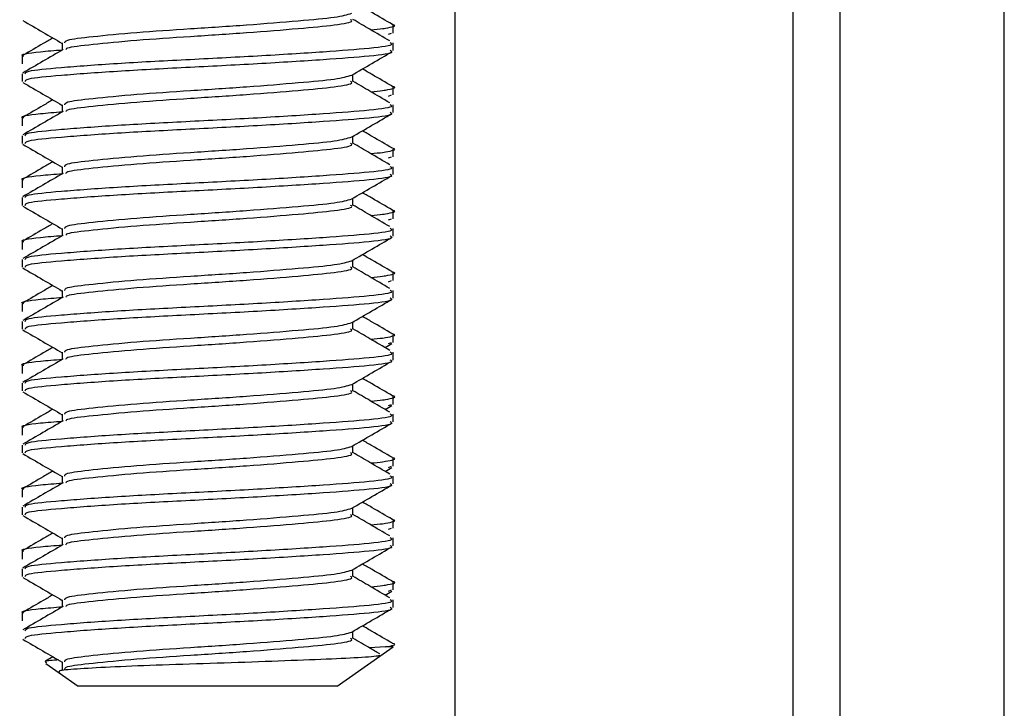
# Model space of a CAD drawing. Header units: inches. Extents: x 5 to 165, y 3 to 108.
# Tile 111 of 139: x 150.209 to 150.836, y 50.456 to 50.894. Entities that reach past the tile are written whole.
import ezdxf

# ---------------------------------------------------------------- set-up
doc = ezdxf.new("R2010")
doc.units = ezdxf.units.IN
doc.header["$LTSCALE"] = 10
doc.header["$MEASUREMENT"] = 0

msp = doc.modelspace()

# ---------------------------------------------------------------- linework, layer by layer
at = {"color": 7, "linetype": 'Continuous', "lineweight": 25}
for p, q in [((150.486458, 51.192265), (150.486458, 50.065392)), ((150.731858, 50.365843), (150.731858, 51.192265)), ((150.836458, 50.365843), (150.836458, 51.192265)), ((150.447268, 50.885648), (150.447268, 50.890572)), ((150.444325, 50.884935), (150.446291, 50.885648)), ((150.236619, 50.879377), (150.236619, 50.874857)), ((150.447268, 50.874456), (150.447268, 50.879377)), ((150.211047, 50.870884), (150.211047, 50.865963)), ((150.211047, 50.859692), (150.211047, 50.854771)), ((150.421696, 50.854771), (150.421696, 50.859316)), ((150.447268, 50.846278), (150.447268, 50.851202)), ((150.444325, 50.845565), (150.446291, 50.846278)), ((150.236619, 50.840007), (150.236619, 50.835487)), ((150.447268, 50.835086), (150.447268, 50.840007)), ((150.211047, 50.831514), (150.211047, 50.826593)), ((150.211047, 50.820322), (150.211047, 50.815401)), ((150.421696, 50.815401), (150.421696, 50.819945)), ((150.447268, 50.806908), (150.447268, 50.811832)), ((150.444325, 50.806195), (150.446291, 50.806908)), ((150.236619, 50.800637), (150.236619, 50.796117)), ((150.447268, 50.795716), (150.447268, 50.800637)), ((150.211047, 50.792144), (150.211047, 50.787223)), ((150.211047, 50.780952), (150.211047, 50.77603)), ((150.421696, 50.77603), (150.421696, 50.780575)), ((150.444325, 50.766825), (150.446291, 50.767538)), ((150.447268, 50.767538), (150.447268, 50.772462)), ((150.236619, 50.761267), (150.236619, 50.756747)), ((150.447268, 50.756345), (150.447268, 50.761267)), ((150.211047, 50.752774), (150.211047, 50.747853)), ((150.211047, 50.741582), (150.211047, 50.73666)), ((150.421696, 50.73666), (150.421696, 50.741205)), ((150.447268, 50.728168), (150.447268, 50.733092)), ((150.444325, 50.727455), (150.446291, 50.728168)), ((150.236619, 50.721897), (150.236619, 50.717376)), ((150.447268, 50.716975), (150.447268, 50.721897)), ((150.211047, 50.713404), (150.211047, 50.708483)), ((150.211047, 50.702212), (150.211047, 50.69729)), ((150.421696, 50.69729), (150.421696, 50.701835)), ((150.447268, 50.688798), (150.447268, 50.693722)), ((150.442128, 50.685516), (150.446515, 50.68806)), ((150.444325, 50.688085), (150.446291, 50.688798)), ((150.236619, 50.682527), (150.236619, 50.678006)), ((150.447268, 50.677605), (150.447268, 50.682527)), ((150.211047, 50.674034), (150.211047, 50.669113)), ((150.211047, 50.662841), (150.211047, 50.65792)), ((150.421696, 50.65792), (150.421696, 50.662465)), ((150.447268, 50.649428), (150.447268, 50.654352)), ((150.442128, 50.646145), (150.446515, 50.64869)), ((150.444325, 50.648715), (150.446291, 50.649428)), ((150.236619, 50.643156), (150.236619, 50.638636)), ((150.447268, 50.638235), (150.447268, 50.643156)), ((150.211047, 50.634664), (150.211047, 50.629743)), ((150.211047, 50.623471), (150.211047, 50.61855)), ((150.421696, 50.61855), (150.421696, 50.623095)), ((150.447268, 50.610058), (150.447268, 50.614982)), ((150.442128, 50.606775), (150.446515, 50.60932)), ((150.444325, 50.609345), (150.446291, 50.610058)), ((150.236619, 50.603786), (150.236619, 50.599266)), ((150.447268, 50.598865), (150.447268, 50.603786)), ((150.211047, 50.595294), (150.211047, 50.590372)), ((150.211047, 50.584101), (150.211047, 50.57918)), ((150.421696, 50.57918), (150.421696, 50.583725)), ((150.447268, 50.570687), (150.447268, 50.575612)), ((150.444325, 50.569975), (150.446291, 50.570687)), ((150.236619, 50.564416), (150.236619, 50.559896)), ((150.447268, 50.559495), (150.447268, 50.564416)), ((150.211047, 50.555924), (150.211047, 50.551002)), ((150.211047, 50.544731), (150.211047, 50.53981)), ((150.421696, 50.53981), (150.421696, 50.544355)), ((150.447268, 50.531317), (150.447268, 50.536242)), ((150.442128, 50.528035), (150.446515, 50.53058)), ((150.444325, 50.530605), (150.446291, 50.531317)), ((150.236619, 50.525046), (150.236619, 50.520526)), ((150.447268, 50.520125), (150.447268, 50.525046)), ((150.211047, 50.516554), (150.211047, 50.511632)), ((150.421696, 50.50044), (150.421696, 50.504985)), ((150.442395, 50.495066), (150.43226, 50.494441)), ((150.438865, 50.489182), (150.447268, 50.495066)), ((150.447268, 50.495066), (150.442395, 50.495066)), ((150.230585, 50.488817), (150.225833, 50.486055)), ((150.236619, 50.485676), (150.236619, 50.480119)), ((150.411696, 50.470158), (150.438865, 50.489182)), ((150.226056, 50.484557), (150.234518, 50.478632)), ((150.234518, 50.478632), (150.246619, 50.470158)), ((150.411696, 50.470158), (150.246619, 50.470158))]:
    msp.add_line(p, q, dxfattribs=at)
at = {"color": 8, "linetype": 'Continuous', "lineweight": 25}
msp.add_line((150.701858, 51.192265), (150.701858, 49.940392), dxfattribs=at)
at = {"color": 7, "linetype": 'Continuous', "lineweight": 25}
for points, knots in [([(150.446767, 50.89115), (150.442472, 50.893642), (150.436129, 50.897321), (150.429787, 50.901008), (150.427739, 50.902198)], [0, 0, 0, 0, 0.677165, 1, 1, 1, 1]), ([(150.2114, 50.893657), (150.215683, 50.891171), (150.22409, 50.886293), (150.232496, 50.881408), (150.236619, 50.879012)], [0, 0, 0, 0, 0.509447, 1, 1, 1, 1]), ([(150.238133, 50.879377), (150.238221, 50.879983), (150.238431, 50.881423), (150.254925, 50.883409), (150.28258, 50.886092), (150.317957, 50.888465), (150.354967, 50.89084), (150.387669, 50.893519), (150.412484, 50.895729), (150.418071, 50.89742), (150.42089, 50.898273)], [0, 0, 0, 0, 0.0923336, 0.2196397, 0.3522104, 0.4813758, 0.6105412, 0.7431119, 0.870418, 1, 1, 1, 1]), ([(150.238863, 50.875092), (150.239009, 50.875479), (150.239466, 50.876698), (150.255112, 50.878484), (150.282524, 50.881171), (150.317995, 50.883544), (150.354869, 50.885919), (150.388029, 50.8886), (150.411305, 50.890811), (150.422511, 50.892797), (150.420617, 50.89389), (150.420183, 50.894141)], [0, 0, 0, 0, 0.05887623, 0.1851812, 0.31670951, 0.44485922, 0.57300892, 0.70453724, 0.83084221, 0.9612249, 1, 1, 1, 1]), ([(150.445099, 50.880627), (150.440871, 50.8831), (150.433059, 50.88767), (150.42527, 50.892241), (150.421696, 50.894339)], [0, 0, 0, 0, 0.5412479, 1, 1, 1, 1]), ([(150.433021, 50.887696), (150.435855, 50.88796), (150.439883, 50.888334), (150.445816, 50.889352), (150.450596, 50.890294), (150.446604, 50.89112), (150.44644, 50.891153)], [0, 0, 0, 0, 0.2232575, 0.3173707, 0.9719948, 1, 1, 1, 1]), ([(150.230585, 50.882518), (150.228558, 50.881339), (150.222258, 50.877677), (150.21595, 50.874017), (150.211671, 50.871535)], [0, 0, 0, 0, 0.3216639, 1, 1, 1, 1]), ([(150.212024, 50.870884), (150.211713, 50.870984), (150.208856, 50.871903), (150.216957, 50.873418), (150.231741, 50.874583), (150.236619, 50.874968)], [0, 0, 0, 0, 0.07572619, 0.69499277, 1, 1, 1, 1]), ([(150.237098, 50.875135), (150.23282, 50.872649), (150.22426, 50.867676), (150.215697, 50.862709), (150.211414, 50.860224)], [0, 0, 0, 0, 0.499794, 1, 1, 1, 1]), ([(150.212979, 50.859692), (150.213092, 50.860298), (150.21336, 50.861738), (150.234412, 50.863723), (150.269703, 50.866407), (150.314894, 50.86878), (150.361975, 50.871155), (150.404299, 50.873836), (150.434004, 50.876047), (150.448307, 50.878034), (150.44589, 50.879126), (150.445336, 50.879377)], [0, 0, 0, 0, 0.0887011, 0.2110126, 0.3383636, 0.4624552, 0.5865467, 0.7138977, 0.8362093, 0.9624552, 1, 1, 1, 1]), ([(150.212979, 50.854771), (150.213092, 50.855376), (150.21336, 50.856817), (150.234412, 50.858802), (150.269703, 50.861486), (150.314894, 50.863859), (150.361975, 50.866233), (150.404299, 50.868915), (150.434004, 50.871126), (150.448307, 50.873112), (150.44589, 50.874205), (150.445336, 50.874456)], [0, 0, 0, 0, 0.0887011, 0.2110126, 0.3383636, 0.4624552, 0.5865467, 0.7138977, 0.8362093, 0.9624552, 1, 1, 1, 1]), ([(150.42092, 50.858865), (150.425209, 50.861358), (150.433792, 50.866348), (150.442378, 50.871329), (150.446674, 50.873821)], [0, 0, 0, 0, 0.4996743, 1, 1, 1, 1]), ([(150.446767, 50.85178), (150.442472, 50.854272), (150.436129, 50.857951), (150.429787, 50.861638), (150.427739, 50.862828)], [0, 0, 0, 0, 0.677165, 1, 1, 1, 1]), ([(150.238133, 50.840007), (150.238221, 50.840612), (150.238431, 50.842053), (150.254925, 50.844039), (150.28258, 50.846722), (150.317957, 50.849095), (150.354967, 50.85147), (150.387669, 50.854149), (150.412484, 50.856359), (150.418071, 50.85805), (150.42089, 50.858903)], [0, 0, 0, 0, 0.0923336, 0.2196397, 0.3522104, 0.4813758, 0.6105412, 0.7431119, 0.870418, 1, 1, 1, 1]), ([(150.2114, 50.854287), (150.215683, 50.851801), (150.22409, 50.846923), (150.232496, 50.842038), (150.236619, 50.839642)], [0, 0, 0, 0, 0.509447, 1, 1, 1, 1]), ([(150.238863, 50.835722), (150.239009, 50.836109), (150.239466, 50.837328), (150.255112, 50.839114), (150.282524, 50.841801), (150.317995, 50.844174), (150.354869, 50.846548), (150.388029, 50.84923), (150.411305, 50.851441), (150.422511, 50.853427), (150.420617, 50.85452), (150.420183, 50.854771)], [0, 0, 0, 0, 0.05887623, 0.1851812, 0.31670951, 0.44485922, 0.57300892, 0.70453724, 0.83084221, 0.9612249, 1, 1, 1, 1]), ([(150.445099, 50.841257), (150.440871, 50.84373), (150.433059, 50.8483), (150.42527, 50.852871), (150.421696, 50.854968)], [0, 0, 0, 0, 0.5412479, 1, 1, 1, 1]), ([(150.433021, 50.848326), (150.435855, 50.84859), (150.439883, 50.848964), (150.445816, 50.849981), (150.450596, 50.850924), (150.446604, 50.851749), (150.44644, 50.851783)], [0, 0, 0, 0, 0.22325748, 0.31737066, 0.97199479, 1, 1, 1, 1]), ([(150.230585, 50.843147), (150.228558, 50.841969), (150.222258, 50.838306), (150.21595, 50.834647), (150.211671, 50.832165)], [0, 0, 0, 0, 0.3216639, 1, 1, 1, 1]), ([(150.212979, 50.820322), (150.213092, 50.820927), (150.21336, 50.822368), (150.234412, 50.824353), (150.269703, 50.827037), (150.314894, 50.82941), (150.361975, 50.831784), (150.404299, 50.834466), (150.434004, 50.836677), (150.448307, 50.838663), (150.44589, 50.839756), (150.445336, 50.840007)], [0, 0, 0, 0, 0.0887011, 0.2110126, 0.3383636, 0.4624552, 0.5865467, 0.7138977, 0.8362093, 0.9624552, 1, 1, 1, 1]), ([(150.212024, 50.831514), (150.211713, 50.831614), (150.208856, 50.832533), (150.216957, 50.834048), (150.231741, 50.835213), (150.236619, 50.835598)], [0, 0, 0, 0, 0.07572619, 0.69499277, 1, 1, 1, 1]), ([(150.237098, 50.835765), (150.23282, 50.833279), (150.22426, 50.828306), (150.215697, 50.823338), (150.211414, 50.820854)], [0, 0, 0, 0, 0.499794, 1, 1, 1, 1]), ([(150.212979, 50.815401), (150.213092, 50.816006), (150.21336, 50.817447), (150.234412, 50.819432), (150.269703, 50.822116), (150.314894, 50.824489), (150.361975, 50.826863), (150.404299, 50.829545), (150.434004, 50.831756), (150.448307, 50.833742), (150.44589, 50.834835), (150.445336, 50.835086)], [0, 0, 0, 0, 0.0887011, 0.2110126, 0.3383636, 0.4624552, 0.5865467, 0.7138977, 0.8362093, 0.9624552, 1, 1, 1, 1]), ([(150.42092, 50.819494), (150.425209, 50.821988), (150.433792, 50.826978), (150.442378, 50.831959), (150.446674, 50.83445)], [0, 0, 0, 0, 0.4996743, 1, 1, 1, 1]), ([(150.238133, 50.800637), (150.238221, 50.801242), (150.238431, 50.802683), (150.254925, 50.804669), (150.28258, 50.807352), (150.317957, 50.809725), (150.354967, 50.8121), (150.387669, 50.814779), (150.412484, 50.816988), (150.418071, 50.81868), (150.42089, 50.819533)], [0, 0, 0, 0, 0.0923336, 0.2196397, 0.3522104, 0.4813758, 0.6105412, 0.7431119, 0.870418, 1, 1, 1, 1]), ([(150.446767, 50.81241), (150.442472, 50.814902), (150.436129, 50.818581), (150.429787, 50.822268), (150.427739, 50.823458)], [0, 0, 0, 0, 0.677165, 1, 1, 1, 1]), ([(150.2114, 50.814917), (150.215683, 50.812431), (150.22409, 50.807553), (150.232496, 50.802668), (150.236619, 50.800272)], [0, 0, 0, 0, 0.509447, 1, 1, 1, 1]), ([(150.238863, 50.796352), (150.239009, 50.796739), (150.239466, 50.797958), (150.255112, 50.799744), (150.282524, 50.802431), (150.317995, 50.804804), (150.354869, 50.807178), (150.388029, 50.80986), (150.411305, 50.812071), (150.422511, 50.814057), (150.420617, 50.81515), (150.420183, 50.815401)], [0, 0, 0, 0, 0.0588762, 0.1851812, 0.3167095, 0.4448592, 0.5730089, 0.7045372, 0.8308422, 0.9612249, 1, 1, 1, 1]), ([(150.445099, 50.801887), (150.440871, 50.80436), (150.433059, 50.80893), (150.42527, 50.813501), (150.421696, 50.815598)], [0, 0, 0, 0, 0.5412479, 1, 1, 1, 1]), ([(150.433021, 50.808956), (150.435855, 50.809219), (150.439883, 50.809594), (150.445816, 50.810611), (150.450596, 50.811554), (150.446604, 50.812379), (150.44644, 50.812413)], [0, 0, 0, 0, 0.22325748, 0.31737066, 0.97199479, 1, 1, 1, 1]), ([(150.230585, 50.803777), (150.228558, 50.802599), (150.222258, 50.798936), (150.21595, 50.795277), (150.211671, 50.792795)], [0, 0, 0, 0, 0.3216639, 1, 1, 1, 1]), ([(150.212979, 50.780952), (150.213092, 50.781557), (150.21336, 50.782998), (150.234412, 50.784983), (150.269703, 50.787667), (150.314894, 50.79004), (150.361975, 50.792414), (150.404299, 50.795096), (150.434004, 50.797307), (150.448307, 50.799293), (150.44589, 50.800386), (150.445336, 50.800637)], [0, 0, 0, 0, 0.0887011, 0.2110126, 0.3383636, 0.4624552, 0.5865467, 0.7138977, 0.8362093, 0.9624552, 1, 1, 1, 1]), ([(150.212024, 50.792144), (150.211713, 50.792244), (150.208856, 50.793163), (150.216957, 50.794678), (150.231741, 50.795843), (150.236619, 50.796228)], [0, 0, 0, 0, 0.0757262, 0.6949928, 1, 1, 1, 1]), ([(150.237098, 50.796395), (150.23282, 50.793909), (150.22426, 50.788936), (150.215697, 50.783968), (150.211414, 50.781484)], [0, 0, 0, 0, 0.499794, 1, 1, 1, 1]), ([(150.212979, 50.77603), (150.213092, 50.776636), (150.21336, 50.778077), (150.234412, 50.780062), (150.269703, 50.782745), (150.314894, 50.785119), (150.361975, 50.787493), (150.404299, 50.790175), (150.434004, 50.792386), (150.448307, 50.794372), (150.44589, 50.795465), (150.445336, 50.795716)], [0, 0, 0, 0, 0.0887011, 0.2110126, 0.3383636, 0.4624552, 0.5865467, 0.7138977, 0.8362093, 0.9624552, 1, 1, 1, 1]), ([(150.42092, 50.780124), (150.425209, 50.782618), (150.433792, 50.787608), (150.442378, 50.792589), (150.446674, 50.79508)], [0, 0, 0, 0, 0.4996743, 1, 1, 1, 1]), ([(150.238133, 50.761267), (150.238221, 50.761872), (150.238431, 50.763313), (150.254925, 50.765298), (150.28258, 50.767982), (150.317957, 50.770355), (150.354967, 50.77273), (150.387669, 50.775409), (150.412484, 50.777618), (150.418071, 50.779309), (150.42089, 50.780162)], [0, 0, 0, 0, 0.0923336, 0.2196397, 0.3522104, 0.4813758, 0.6105412, 0.7431119, 0.870418, 1, 1, 1, 1]), ([(150.446767, 50.77304), (150.442472, 50.775532), (150.436129, 50.779211), (150.429787, 50.782897), (150.427739, 50.784088)], [0, 0, 0, 0, 0.677165, 1, 1, 1, 1]), ([(150.2114, 50.775547), (150.215683, 50.773061), (150.22409, 50.768182), (150.232496, 50.763298), (150.236619, 50.760902)], [0, 0, 0, 0, 0.509447, 1, 1, 1, 1]), ([(150.238863, 50.756982), (150.239009, 50.757369), (150.239466, 50.758588), (150.255112, 50.760373), (150.282524, 50.763061), (150.317995, 50.765434), (150.354869, 50.767808), (150.388029, 50.77049), (150.411305, 50.772701), (150.422511, 50.774687), (150.420617, 50.77578), (150.420183, 50.77603)], [0, 0, 0, 0, 0.0588762, 0.1851812, 0.3167095, 0.4448592, 0.5730089, 0.7045372, 0.8308422, 0.9612249, 1, 1, 1, 1]), ([(150.445099, 50.762517), (150.440871, 50.76499), (150.433059, 50.76956), (150.42527, 50.774131), (150.421696, 50.776228)], [0, 0, 0, 0, 0.5412479, 1, 1, 1, 1]), ([(150.433021, 50.769586), (150.435855, 50.769849), (150.439883, 50.770224), (150.445816, 50.771241), (150.450596, 50.772184), (150.446604, 50.773009), (150.44644, 50.773043)], [0, 0, 0, 0, 0.2232575, 0.3173707, 0.9719948, 1, 1, 1, 1]), ([(150.230585, 50.764407), (150.228558, 50.763229), (150.222258, 50.759566), (150.21595, 50.755907), (150.211671, 50.753425)], [0, 0, 0, 0, 0.3216639, 1, 1, 1, 1]), ([(150.212979, 50.741582), (150.213092, 50.742187), (150.21336, 50.743628), (150.234412, 50.745613), (150.269703, 50.748297), (150.314894, 50.75067), (150.361975, 50.753044), (150.404299, 50.755726), (150.434004, 50.757937), (150.448307, 50.759923), (150.44589, 50.761016), (150.445336, 50.761267)], [0, 0, 0, 0, 0.0887011, 0.2110126, 0.3383636, 0.4624552, 0.5865467, 0.7138977, 0.8362093, 0.9624552, 1, 1, 1, 1]), ([(150.212024, 50.752774), (150.211713, 50.752874), (150.208856, 50.753793), (150.216957, 50.755308), (150.231741, 50.756473), (150.236619, 50.756858)], [0, 0, 0, 0, 0.0757262, 0.6949928, 1, 1, 1, 1]), ([(150.237098, 50.757025), (150.23282, 50.754539), (150.22426, 50.749566), (150.215697, 50.744598), (150.211414, 50.742114)], [0, 0, 0, 0, 0.499794, 1, 1, 1, 1]), ([(150.212979, 50.73666), (150.213092, 50.737266), (150.21336, 50.738707), (150.234412, 50.740692), (150.269703, 50.743375), (150.314894, 50.745749), (150.361975, 50.748123), (150.404299, 50.750805), (150.434004, 50.753016), (150.448307, 50.755002), (150.44589, 50.756095), (150.445336, 50.756345)], [0, 0, 0, 0, 0.0887011, 0.2110126, 0.3383636, 0.4624552, 0.5865467, 0.7138977, 0.8362093, 0.9624552, 1, 1, 1, 1]), ([(150.42092, 50.740754), (150.425209, 50.743248), (150.433792, 50.748238), (150.442378, 50.753218), (150.446674, 50.75571)], [0, 0, 0, 0, 0.4996743, 1, 1, 1, 1]), ([(150.446767, 50.73367), (150.442472, 50.736162), (150.436129, 50.739841), (150.429787, 50.743527), (150.427739, 50.744718)], [0, 0, 0, 0, 0.677165, 1, 1, 1, 1]), ([(150.2114, 50.736176), (150.215683, 50.733691), (150.22409, 50.728812), (150.232496, 50.723928), (150.236619, 50.721532)], [0, 0, 0, 0, 0.509447, 1, 1, 1, 1]), ([(150.238133, 50.721897), (150.238221, 50.722502), (150.238431, 50.723943), (150.254925, 50.725928), (150.28258, 50.728611), (150.317957, 50.730985), (150.354967, 50.73336), (150.387669, 50.736039), (150.412484, 50.738248), (150.418071, 50.739939), (150.42089, 50.740792)], [0, 0, 0, 0, 0.0923336, 0.2196397, 0.3522104, 0.4813758, 0.6105412, 0.7431119, 0.870418, 1, 1, 1, 1]), ([(150.238863, 50.717612), (150.239009, 50.717999), (150.239466, 50.719218), (150.255112, 50.721003), (150.282524, 50.723691), (150.317995, 50.726064), (150.354869, 50.728438), (150.388029, 50.73112), (150.411305, 50.733331), (150.422511, 50.735317), (150.420617, 50.73641), (150.420183, 50.73666)], [0, 0, 0, 0, 0.0588762, 0.1851812, 0.3167095, 0.4448592, 0.5730089, 0.7045372, 0.8308422, 0.9612249, 1, 1, 1, 1]), ([(150.445099, 50.723147), (150.440871, 50.72562), (150.433059, 50.73019), (150.42527, 50.734761), (150.421696, 50.736858)], [0, 0, 0, 0, 0.5412479, 1, 1, 1, 1]), ([(150.433021, 50.730216), (150.435855, 50.730479), (150.439883, 50.730854), (150.445816, 50.731871), (150.450596, 50.732813), (150.446604, 50.733639), (150.44644, 50.733673)], [0, 0, 0, 0, 0.2232575, 0.3173707, 0.9719948, 1, 1, 1, 1]), ([(150.230585, 50.725037), (150.228558, 50.723859), (150.222258, 50.720196), (150.21595, 50.716537), (150.211671, 50.714055)], [0, 0, 0, 0, 0.3216639, 1, 1, 1, 1]), ([(150.212024, 50.713404), (150.211713, 50.713504), (150.208856, 50.714423), (150.216957, 50.715938), (150.231741, 50.717103), (150.236619, 50.717488)], [0, 0, 0, 0, 0.0757262, 0.6949928, 1, 1, 1, 1]), ([(150.237098, 50.717655), (150.23282, 50.715169), (150.22426, 50.710196), (150.215697, 50.705228), (150.211414, 50.702743)], [0, 0, 0, 0, 0.49979396, 1, 1, 1, 1]), ([(150.212979, 50.702212), (150.213092, 50.702817), (150.21336, 50.704258), (150.234412, 50.706243), (150.269703, 50.708927), (150.314894, 50.7113), (150.361975, 50.713674), (150.404299, 50.716356), (150.434004, 50.718567), (150.448307, 50.720553), (150.44589, 50.721646), (150.445336, 50.721897)], [0, 0, 0, 0, 0.0887011, 0.2110126, 0.3383636, 0.4624552, 0.5865467, 0.7138977, 0.8362093, 0.9624552, 1, 1, 1, 1]), ([(150.212979, 50.69729), (150.213092, 50.697896), (150.21336, 50.699337), (150.234412, 50.701322), (150.269703, 50.704005), (150.314894, 50.706379), (150.361975, 50.708753), (150.404299, 50.711435), (150.434004, 50.713646), (150.448307, 50.715632), (150.44589, 50.716725), (150.445336, 50.716975)], [0, 0, 0, 0, 0.0887011, 0.2110126, 0.3383636, 0.4624552, 0.5865467, 0.7138977, 0.8362093, 0.9624552, 1, 1, 1, 1]), ([(150.42092, 50.701384), (150.425209, 50.703878), (150.433792, 50.708868), (150.442378, 50.713848), (150.446674, 50.71634)], [0, 0, 0, 0, 0.4996743, 1, 1, 1, 1]), ([(150.446767, 50.6943), (150.442472, 50.696792), (150.436129, 50.700471), (150.429787, 50.704157), (150.427739, 50.705347)], [0, 0, 0, 0, 0.677165, 1, 1, 1, 1]), ([(150.238133, 50.682527), (150.238221, 50.683132), (150.238431, 50.684573), (150.254925, 50.686558), (150.28258, 50.689241), (150.317957, 50.691615), (150.354967, 50.69399), (150.387669, 50.696669), (150.412484, 50.698878), (150.418071, 50.700569), (150.42089, 50.701422)], [0, 0, 0, 0, 0.0923336, 0.2196397, 0.3522104, 0.4813758, 0.6105412, 0.7431119, 0.870418, 1, 1, 1, 1]), ([(150.2114, 50.696806), (150.215683, 50.694321), (150.22409, 50.689442), (150.232496, 50.684558), (150.236619, 50.682162)], [0, 0, 0, 0, 0.509447, 1, 1, 1, 1]), ([(150.238863, 50.678242), (150.239009, 50.678629), (150.239466, 50.679848), (150.255112, 50.681633), (150.282524, 50.684321), (150.317995, 50.686694), (150.354869, 50.689068), (150.388029, 50.69175), (150.411305, 50.693961), (150.422511, 50.695947), (150.420617, 50.69704), (150.420183, 50.69729)], [0, 0, 0, 0, 0.0588762, 0.1851812, 0.3167095, 0.4448592, 0.5730089, 0.7045372, 0.8308422, 0.9612249, 1, 1, 1, 1]), ([(150.445099, 50.683776), (150.440871, 50.68625), (150.433059, 50.69082), (150.42527, 50.695391), (150.421696, 50.697488)], [0, 0, 0, 0, 0.5412479, 1, 1, 1, 1]), ([(150.433021, 50.690846), (150.435855, 50.691109), (150.439883, 50.691484), (150.445816, 50.692501), (150.450596, 50.693443), (150.446604, 50.694269), (150.44644, 50.694303)], [0, 0, 0, 0, 0.2232575, 0.3173707, 0.9719948, 1, 1, 1, 1]), ([(150.230585, 50.685667), (150.228558, 50.684489), (150.222258, 50.680826), (150.21595, 50.677167), (150.211671, 50.674685)], [0, 0, 0, 0, 0.3216639, 1, 1, 1, 1]), ([(150.212979, 50.662841), (150.213092, 50.663447), (150.21336, 50.664888), (150.234412, 50.666873), (150.269703, 50.669557), (150.314894, 50.67193), (150.361975, 50.674304), (150.404299, 50.676986), (150.434004, 50.679197), (150.448307, 50.681183), (150.44589, 50.682276), (150.445336, 50.682527)], [0, 0, 0, 0, 0.0887011, 0.2110126, 0.3383636, 0.4624552, 0.5865467, 0.7138977, 0.8362093, 0.9624552, 1, 1, 1, 1]), ([(150.212024, 50.674034), (150.211713, 50.674134), (150.208856, 50.675053), (150.216957, 50.676567), (150.231741, 50.677733), (150.236619, 50.678117)], [0, 0, 0, 0, 0.0757262, 0.6949928, 1, 1, 1, 1]), ([(150.237098, 50.678285), (150.23282, 50.675799), (150.22426, 50.670826), (150.215697, 50.665858), (150.211414, 50.663373)], [0, 0, 0, 0, 0.499794, 1, 1, 1, 1]), ([(150.212979, 50.65792), (150.213092, 50.658526), (150.21336, 50.659967), (150.234412, 50.661952), (150.269703, 50.664635), (150.314894, 50.667009), (150.361975, 50.669383), (150.404299, 50.672065), (150.434004, 50.674276), (150.448307, 50.676262), (150.44589, 50.677355), (150.445336, 50.677605)], [0, 0, 0, 0, 0.0887011, 0.2110126, 0.3383636, 0.4624552, 0.5865467, 0.7138977, 0.8362093, 0.9624552, 1, 1, 1, 1]), ([(150.42092, 50.662014), (150.425209, 50.664508), (150.433792, 50.669498), (150.442378, 50.674478), (150.446674, 50.67697)], [0, 0, 0, 0, 0.4996743, 1, 1, 1, 1]), ([(150.238133, 50.643156), (150.238221, 50.643762), (150.238431, 50.645203), (150.254925, 50.647188), (150.28258, 50.649871), (150.317957, 50.652245), (150.354967, 50.65462), (150.387669, 50.657299), (150.412484, 50.659508), (150.418071, 50.661199), (150.42089, 50.662052)], [0, 0, 0, 0, 0.0923336, 0.2196397, 0.3522104, 0.4813758, 0.6105412, 0.7431119, 0.870418, 1, 1, 1, 1]), ([(150.446767, 50.65493), (150.442472, 50.657421), (150.436129, 50.661101), (150.429787, 50.664787), (150.427739, 50.665977)], [0, 0, 0, 0, 0.677165, 1, 1, 1, 1]), ([(150.2114, 50.657436), (150.215683, 50.654951), (150.22409, 50.650072), (150.232496, 50.645188), (150.236619, 50.642791)], [0, 0, 0, 0, 0.509447, 1, 1, 1, 1]), ([(150.238863, 50.638872), (150.239009, 50.639259), (150.239466, 50.640478), (150.255112, 50.642263), (150.282524, 50.644951), (150.317995, 50.647323), (150.354869, 50.649698), (150.388029, 50.652379), (150.411305, 50.654591), (150.422511, 50.656577), (150.420617, 50.65767), (150.420183, 50.65792)], [0, 0, 0, 0, 0.0588762, 0.1851812, 0.3167095, 0.4448592, 0.5730089, 0.7045372, 0.8308422, 0.9612249, 1, 1, 1, 1]), ([(150.445099, 50.644406), (150.440871, 50.64688), (150.433059, 50.65145), (150.42527, 50.656021), (150.421696, 50.658118)], [0, 0, 0, 0, 0.5412479, 1, 1, 1, 1]), ([(150.433021, 50.651476), (150.435855, 50.651739), (150.439883, 50.652114), (150.445816, 50.653131), (150.450596, 50.654073), (150.446604, 50.654899), (150.44644, 50.654933)], [0, 0, 0, 0, 0.22325748, 0.31737066, 0.97199479, 1, 1, 1, 1]), ([(150.230585, 50.646297), (150.228558, 50.645119), (150.222258, 50.641456), (150.21595, 50.637797), (150.211671, 50.635314)], [0, 0, 0, 0, 0.32166392, 1, 1, 1, 1]), ([(150.212979, 50.623471), (150.213092, 50.624077), (150.21336, 50.625518), (150.234412, 50.627503), (150.269703, 50.630186), (150.314894, 50.63256), (150.361975, 50.634934), (150.404299, 50.637616), (150.434004, 50.639827), (150.448307, 50.641813), (150.44589, 50.642906), (150.445336, 50.643156)], [0, 0, 0, 0, 0.0887011, 0.2110126, 0.3383636, 0.4624552, 0.5865467, 0.7138977, 0.8362093, 0.9624552, 1, 1, 1, 1]), ([(150.212024, 50.634664), (150.211713, 50.634764), (150.208856, 50.635683), (150.216957, 50.637197), (150.231741, 50.638363), (150.236619, 50.638747)], [0, 0, 0, 0, 0.0757262, 0.6949928, 1, 1, 1, 1]), ([(150.237098, 50.638915), (150.23282, 50.636429), (150.22426, 50.631456), (150.215697, 50.626488), (150.211414, 50.624003)], [0, 0, 0, 0, 0.499794, 1, 1, 1, 1]), ([(150.212979, 50.61855), (150.213092, 50.619156), (150.21336, 50.620597), (150.234412, 50.622582), (150.269703, 50.625265), (150.314894, 50.627639), (150.361975, 50.630013), (150.404299, 50.632695), (150.434004, 50.634906), (150.448307, 50.636892), (150.44589, 50.637985), (150.445336, 50.638235)], [0, 0, 0, 0, 0.0887011, 0.2110126, 0.3383636, 0.4624552, 0.5865467, 0.7138977, 0.8362093, 0.9624552, 1, 1, 1, 1]), ([(150.42092, 50.622644), (150.425209, 50.625138), (150.433792, 50.630128), (150.442378, 50.635108), (150.446674, 50.6376)], [0, 0, 0, 0, 0.4996743, 1, 1, 1, 1]), ([(150.446767, 50.61556), (150.442472, 50.618051), (150.436129, 50.621731), (150.429787, 50.625417), (150.427739, 50.626607)], [0, 0, 0, 0, 0.677165, 1, 1, 1, 1]), ([(150.2114, 50.618066), (150.215683, 50.615581), (150.22409, 50.610702), (150.232496, 50.605818), (150.236619, 50.603421)], [0, 0, 0, 0, 0.509447, 1, 1, 1, 1]), ([(150.238133, 50.603786), (150.238221, 50.604392), (150.238431, 50.605833), (150.254925, 50.607818), (150.28258, 50.610501), (150.317957, 50.612875), (150.354967, 50.61525), (150.387669, 50.617929), (150.412484, 50.620138), (150.418071, 50.621829), (150.42089, 50.622682)], [0, 0, 0, 0, 0.09233364, 0.21963966, 0.35221042, 0.48137579, 0.61054117, 0.74311193, 0.87041795, 1, 1, 1, 1]), ([(150.238863, 50.599501), (150.239009, 50.599889), (150.239466, 50.601108), (150.255112, 50.602893), (150.282524, 50.605581), (150.317995, 50.607953), (150.354869, 50.610328), (150.388029, 50.613009), (150.411305, 50.615221), (150.422511, 50.617207), (150.420617, 50.6183), (150.420183, 50.61855)], [0, 0, 0, 0, 0.0588762, 0.1851812, 0.3167095, 0.4448592, 0.5730089, 0.7045372, 0.8308422, 0.9612249, 1, 1, 1, 1]), ([(150.445099, 50.605036), (150.440871, 50.60751), (150.433059, 50.61208), (150.42527, 50.616651), (150.421696, 50.618748)], [0, 0, 0, 0, 0.5412479, 1, 1, 1, 1]), ([(150.433021, 50.612106), (150.435855, 50.612369), (150.439883, 50.612744), (150.445816, 50.613761), (150.450596, 50.614703), (150.446604, 50.615529), (150.44644, 50.615563)], [0, 0, 0, 0, 0.2232575, 0.3173707, 0.9719948, 1, 1, 1, 1]), ([(150.230585, 50.606927), (150.228558, 50.605749), (150.222258, 50.602086), (150.21595, 50.598427), (150.211671, 50.595944)], [0, 0, 0, 0, 0.3216639, 1, 1, 1, 1]), ([(150.212024, 50.595294), (150.211713, 50.595394), (150.208856, 50.596313), (150.216957, 50.597827), (150.231741, 50.598993), (150.236619, 50.599377)], [0, 0, 0, 0, 0.0757262, 0.6949928, 1, 1, 1, 1]), ([(150.237098, 50.599545), (150.23282, 50.597059), (150.22426, 50.592086), (150.215697, 50.587118), (150.211414, 50.584633)], [0, 0, 0, 0, 0.499794, 1, 1, 1, 1]), ([(150.212979, 50.584101), (150.213092, 50.584707), (150.21336, 50.586148), (150.234412, 50.588133), (150.269703, 50.590816), (150.314894, 50.59319), (150.361975, 50.595564), (150.404299, 50.598246), (150.434004, 50.600457), (150.448307, 50.602443), (150.44589, 50.603536), (150.445336, 50.603786)], [0, 0, 0, 0, 0.0887011, 0.2110126, 0.3383636, 0.4624552, 0.5865467, 0.7138977, 0.8362093, 0.9624552, 1, 1, 1, 1]), ([(150.212979, 50.57918), (150.213092, 50.579786), (150.21336, 50.581226), (150.234412, 50.583212), (150.269703, 50.585895), (150.314894, 50.588269), (150.361975, 50.590643), (150.404299, 50.593325), (150.434004, 50.595536), (150.448307, 50.597522), (150.44589, 50.598615), (150.445336, 50.598865)], [0, 0, 0, 0, 0.0887011, 0.2110126, 0.3383636, 0.4624552, 0.5865467, 0.7138977, 0.8362093, 0.9624552, 1, 1, 1, 1]), ([(150.42092, 50.583274), (150.425209, 50.585767), (150.433792, 50.590758), (150.442378, 50.595738), (150.446674, 50.59823)], [0, 0, 0, 0, 0.4996743, 1, 1, 1, 1]), ([(150.446767, 50.57619), (150.442472, 50.578681), (150.436129, 50.582361), (150.429787, 50.586047), (150.427739, 50.587237)], [0, 0, 0, 0, 0.677165, 1, 1, 1, 1]), ([(150.238133, 50.564416), (150.238221, 50.565022), (150.238431, 50.566462), (150.254925, 50.568448), (150.28258, 50.571131), (150.317957, 50.573505), (150.354967, 50.57588), (150.387669, 50.578559), (150.412484, 50.580768), (150.418071, 50.582459), (150.42089, 50.583312)], [0, 0, 0, 0, 0.0923336, 0.2196397, 0.3522104, 0.4813758, 0.6105412, 0.7431119, 0.870418, 1, 1, 1, 1]), ([(150.238863, 50.560131), (150.239009, 50.560519), (150.239466, 50.561737), (150.255112, 50.563523), (150.282524, 50.566211), (150.317995, 50.568583), (150.354869, 50.570958), (150.388029, 50.573639), (150.411305, 50.575851), (150.422511, 50.577837), (150.420617, 50.57893), (150.420183, 50.57918)], [0, 0, 0, 0, 0.05887623, 0.1851812, 0.31670951, 0.44485922, 0.57300892, 0.70453724, 0.83084221, 0.9612249, 1, 1, 1, 1]), ([(150.445099, 50.565666), (150.440871, 50.56814), (150.433059, 50.572709), (150.42527, 50.577281), (150.421696, 50.579378)], [0, 0, 0, 0, 0.5412479, 1, 1, 1, 1]), ([(150.2114, 50.578696), (150.215683, 50.576211), (150.22409, 50.571332), (150.232496, 50.566447), (150.236619, 50.564051)], [0, 0, 0, 0, 0.509447, 1, 1, 1, 1]), ([(150.433021, 50.572736), (150.435855, 50.572999), (150.439883, 50.573373), (150.445816, 50.574391), (150.450596, 50.575333), (150.446604, 50.576159), (150.44644, 50.576193)], [0, 0, 0, 0, 0.2232575, 0.3173707, 0.9719948, 1, 1, 1, 1]), ([(150.230585, 50.567557), (150.228558, 50.566379), (150.222258, 50.562716), (150.21595, 50.559057), (150.211671, 50.556574)], [0, 0, 0, 0, 0.3216639, 1, 1, 1, 1]), ([(150.212979, 50.544731), (150.213092, 50.545337), (150.21336, 50.546778), (150.234412, 50.548763), (150.269703, 50.551446), (150.314894, 50.55382), (150.361975, 50.556194), (150.404299, 50.558876), (150.434004, 50.561087), (150.448307, 50.563073), (150.44589, 50.564166), (150.445336, 50.564416)], [0, 0, 0, 0, 0.08870106, 0.21101262, 0.33836357, 0.46245515, 0.58654674, 0.71389769, 0.83620925, 0.96245515, 1, 1, 1, 1]), ([(150.212024, 50.555924), (150.211713, 50.556024), (150.208856, 50.556942), (150.216957, 50.558457), (150.231741, 50.559623), (150.236619, 50.560007)], [0, 0, 0, 0, 0.0757262, 0.6949928, 1, 1, 1, 1]), ([(150.237098, 50.560175), (150.23282, 50.557689), (150.22426, 50.552715), (150.215697, 50.547748), (150.211414, 50.545263)], [0, 0, 0, 0, 0.49979396, 1, 1, 1, 1]), ([(150.212979, 50.53981), (150.213092, 50.540416), (150.21336, 50.541856), (150.234412, 50.543842), (150.269703, 50.546525), (150.314894, 50.548899), (150.361975, 50.551273), (150.404299, 50.553955), (150.434004, 50.556166), (150.448307, 50.558152), (150.44589, 50.559245), (150.445336, 50.559495)], [0, 0, 0, 0, 0.0887011, 0.2110126, 0.3383636, 0.4624552, 0.5865467, 0.7138977, 0.8362093, 0.9624552, 1, 1, 1, 1]), ([(150.42092, 50.543904), (150.425209, 50.546397), (150.433792, 50.551388), (150.442378, 50.556368), (150.446674, 50.55886)], [0, 0, 0, 0, 0.4996743, 1, 1, 1, 1]), ([(150.446767, 50.53682), (150.442472, 50.539311), (150.436129, 50.54299), (150.429787, 50.546677), (150.427739, 50.547867)], [0, 0, 0, 0, 0.677165, 1, 1, 1, 1]), ([(150.238133, 50.525046), (150.238221, 50.525652), (150.238431, 50.527092), (150.254925, 50.529078), (150.28258, 50.531761), (150.317957, 50.534135), (150.354967, 50.536509), (150.387669, 50.539189), (150.412484, 50.541398), (150.418071, 50.543089), (150.42089, 50.543942)], [0, 0, 0, 0, 0.09233364, 0.21963966, 0.35221042, 0.48137579, 0.61054117, 0.74311193, 0.87041795, 1, 1, 1, 1]), ([(150.2114, 50.539326), (150.215683, 50.536841), (150.22409, 50.531962), (150.232496, 50.527077), (150.236619, 50.524681)], [0, 0, 0, 0, 0.50944704, 1, 1, 1, 1]), ([(150.238863, 50.520761), (150.239009, 50.521149), (150.239466, 50.522367), (150.255112, 50.524153), (150.282524, 50.526841), (150.317995, 50.529213), (150.354869, 50.531588), (150.388029, 50.534269), (150.411305, 50.536481), (150.422511, 50.538467), (150.420617, 50.539559), (150.420183, 50.53981)], [0, 0, 0, 0, 0.0588762, 0.1851812, 0.3167095, 0.4448592, 0.5730089, 0.7045372, 0.8308422, 0.9612249, 1, 1, 1, 1]), ([(150.445099, 50.526296), (150.440871, 50.52877), (150.433059, 50.533339), (150.42527, 50.537911), (150.421696, 50.540008)], [0, 0, 0, 0, 0.5412479, 1, 1, 1, 1]), ([(150.433021, 50.533365), (150.435855, 50.533629), (150.439883, 50.534003), (150.445816, 50.535021), (150.450596, 50.535963), (150.446604, 50.536789), (150.44644, 50.536823)], [0, 0, 0, 0, 0.2232575, 0.3173707, 0.9719948, 1, 1, 1, 1]), ([(150.230585, 50.528187), (150.228558, 50.527009), (150.222258, 50.523346), (150.21595, 50.519686), (150.211671, 50.517204)], [0, 0, 0, 0, 0.3216639, 1, 1, 1, 1]), ([(150.212979, 50.505361), (150.213092, 50.505967), (150.21336, 50.507408), (150.234412, 50.509393), (150.269703, 50.512076), (150.314894, 50.51445), (150.361975, 50.516824), (150.404299, 50.519506), (150.434004, 50.521717), (150.448307, 50.523703), (150.44589, 50.524796), (150.445336, 50.525046)], [0, 0, 0, 0, 0.08870106, 0.21101262, 0.33836357, 0.46245515, 0.58654674, 0.71389769, 0.83620925, 0.96245515, 1, 1, 1, 1]), ([(150.212024, 50.516554), (150.211713, 50.516654), (150.208856, 50.517572), (150.216957, 50.519087), (150.231741, 50.520253), (150.236619, 50.520637)], [0, 0, 0, 0, 0.0757262, 0.6949928, 1, 1, 1, 1]), ([(150.237098, 50.520804), (150.23282, 50.518319), (150.22426, 50.513345), (150.215697, 50.508378), (150.211414, 50.505893)], [0, 0, 0, 0, 0.499794, 1, 1, 1, 1]), ([(150.212979, 50.50044), (150.213092, 50.501046), (150.21336, 50.502486), (150.234412, 50.504471), (150.269703, 50.507155), (150.314894, 50.509528), (150.361975, 50.511903), (150.404299, 50.514584), (150.434004, 50.516796), (150.448307, 50.518782), (150.44589, 50.519874), (150.445336, 50.520125)], [0, 0, 0, 0, 0.0887011, 0.2110126, 0.3383636, 0.4624552, 0.5865467, 0.7138977, 0.8362093, 0.9624552, 1, 1, 1, 1]), ([(150.42092, 50.504534), (150.425209, 50.507027), (150.433792, 50.512017), (150.442378, 50.516998), (150.446674, 50.51949)], [0, 0, 0, 0, 0.49967433, 1, 1, 1, 1]), ([(150.238133, 50.485676), (150.238221, 50.486282), (150.238431, 50.487722), (150.254925, 50.489708), (150.28258, 50.492391), (150.317957, 50.494765), (150.354967, 50.497139), (150.387669, 50.499819), (150.412484, 50.502028), (150.418071, 50.503719), (150.42089, 50.504572)], [0, 0, 0, 0, 0.0923336, 0.2196397, 0.3522104, 0.4813758, 0.6105412, 0.7431119, 0.870418, 1, 1, 1, 1]), ([(150.446767, 50.49745), (150.442472, 50.499941), (150.436129, 50.50362), (150.429787, 50.507307), (150.427739, 50.508497)], [0, 0, 0, 0, 0.677165, 1, 1, 1, 1]), ([(150.2114, 50.499956), (150.215683, 50.497471), (150.22409, 50.492592), (150.232496, 50.487707), (150.236619, 50.485311)], [0, 0, 0, 0, 0.509447, 1, 1, 1, 1]), ([(150.238133, 50.480755), (150.238221, 50.48136), (150.23843, 50.482801), (150.254927, 50.484787), (150.282573, 50.48747), (150.317982, 50.489843), (150.354872, 50.492218), (150.388028, 50.494899), (150.411306, 50.497111), (150.422511, 50.499096), (150.420617, 50.500189), (150.420183, 50.50044)], [0, 0, 0, 0, 0.0887042, 0.211006, 0.3383657, 0.4624538, 0.586542, 0.7139016, 0.8362035, 0.9624538, 1, 1, 1, 1]), ([(150.438773, 50.490629), (150.436655, 50.491868), (150.430954, 50.495204), (150.425269, 50.498541), (150.421696, 50.500638)], [0, 0, 0, 0, 0.3715235, 1, 1, 1, 1]), ([(150.442395, 50.495066), (150.44641, 50.495813), (150.450596, 50.496592), (150.446604, 50.497419), (150.44644, 50.497453)], [0, 0, 0, 0, 0.9589745, 1, 1, 1, 1]), ([(150.234473, 50.486869), (150.230569, 50.486543), (150.224204, 50.486012), (150.225895, 50.485469), (150.226548, 50.48526)], [0, 0, 0, 0, 0.6134396, 1, 1, 1, 1]), ([(150.438349, 50.48992), (150.438482, 50.489752), (150.438927, 50.48919), (150.426363, 50.488189), (150.40294, 50.487139), (150.370856, 50.485899), (150.335294, 50.484663), (150.300038, 50.483607), (150.269254, 50.482377), (150.246816, 50.481129), (150.234034, 50.480168), (150.234621, 50.47944), (150.234869, 50.479132)], [0, 0, 0, 0, 0.0491529, 0.1638071, 0.2785075, 0.3903527, 0.4996641, 0.6090084, 0.7158299, 0.8197988, 0.9237887, 1, 1, 1, 1])]:
    msp.add_open_spline(points, degree=3, knots=knots, dxfattribs=at)

doc.saveas('drawing.dxf')
